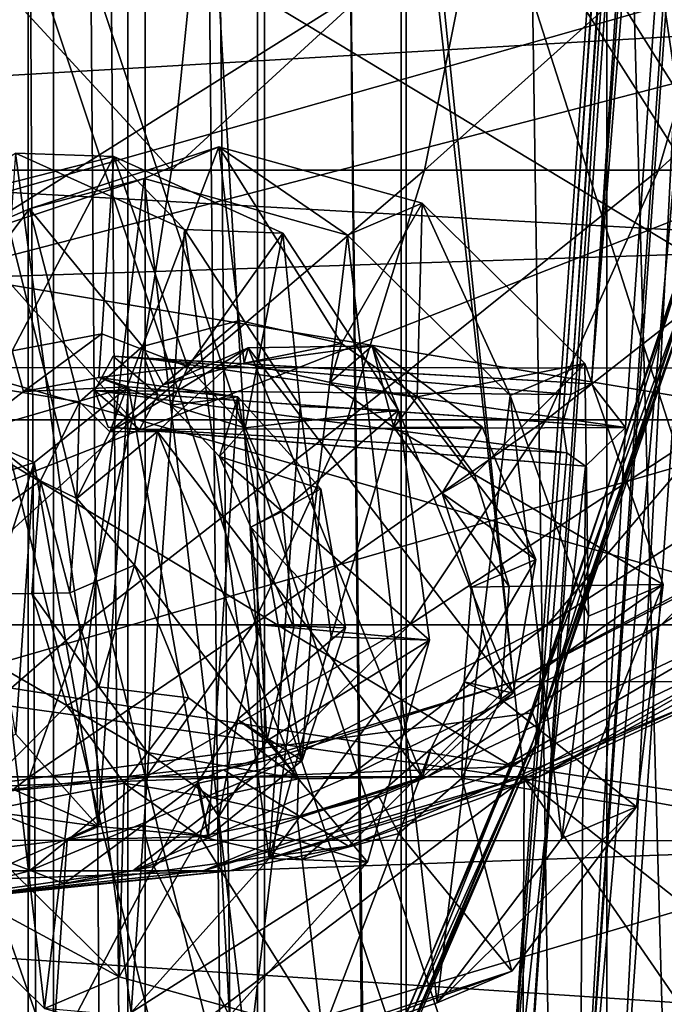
# Model space of a CAD drawing. Header units: metres. Extents: x 0 to 808, y -804 to 0.
# Tile 25 of 126: x 82 to 113, y -536 to -488. Entities that reach past the tile are written whole.
import ezdxf

# ---------------------------------------------------------------- set-up
doc = ezdxf.new("R2010")
doc.units = ezdxf.units.M

msp = doc.modelspace()

# ---------------------------------------------------------------- linework, layer by layer
at = {"layer": 'top'}
for points in [[(125.88398, -447.147491, 1606.41626), (23.859945, -484.101227, 1606.41626), (24.710676, -516.364319, 1606.41626)], [(25.788092, -532.475098, 1606.41626), (125.88398, -447.147491, 1606.41626), (24.710676, -516.364319, 1606.41626)], [(121.485809, -472.458832, 1606.41626), (125.88398, -447.147491, 1606.41626), (25.788092, -532.475098, 1606.41626)], [(121.757156, -448.084473, 1991.592041), (125.237808, -488.306213, 1988.701416), (29.019278, -474.920624, 1935.213867)], [(100.007813, -465.213501, 2030.410889), (125.237808, -488.306213, 1988.701416), (121.757156, -448.084473, 1991.592041)], [(28.320469, -454.400513, 664.009521), (230.309708, -504.927917, 664.00946), (238.26918, -484.502106, 664.00946)], [(28.320469, -454.400513, 664.009521), (40.952229, -494.25354, 664.009521), (230.309708, -504.927917, 664.00946)], [(51.507, -517.232178, 2035.084595), (100.007813, -465.213501, 2030.410889), (51.506996, -467.455811, 2038.852661)], [(106.628807, -524.997498, 2024.548584), (100.007813, -465.213501, 2030.410889), (51.507, -517.232178, 2035.084595)], [(125.237808, -488.306213, 1988.701416), (100.007813, -465.213501, 2030.410889), (117.596344, -520.12854, 2004.704224)], [(100.007813, -465.213501, 2030.410889), (106.628807, -524.997498, 2024.548584), (117.596344, -520.12854, 2004.704224)], [(115.185783, -497.387787, 1606.41626), (121.485809, -472.458832, 1606.41626), (25.788092, -532.475098, 1606.41626)], [(121.190132, -473.833679, 1555.190308), (114.545036, -499.548279, 1550.5177), (74.008835, -475.121338, 1515.62146)], [(29.019278, -474.920624, 1935.213867), (125.237808, -488.306213, 1988.701416), (29.808437, -493.900757, 1932.609497)], [(74.008835, -475.121338, 1515.62146), (114.545036, -499.548279, 1550.5177), (67.339645, -501.07962, 1510.937256)], [(51.507881, -505.03302, 203.288223), (51.506245, -481.37674, 196.842163), (134.650742, -481.402985, 196.719543)], [(130.58429, -505.081177, 203.133392), (51.507881, -505.03302, 203.288223), (134.650742, -481.402985, 196.719543)], [(125.237808, -488.306213, 1988.701416), (30.924217, -512.762451, 1929.348755), (29.808437, -493.900757, 1932.609497)], [(125.237808, -488.306213, 1988.701416), (130.205963, -528.108521, 1983.314331), (30.924217, -512.762451, 1929.348755)], [(40.952229, -494.25354, 664.009521), (220.700058, -524.220154, 664.00946), (230.309708, -504.927917, 664.00946)], [(220.700058, -524.220154, 664.00946), (40.952229, -494.25354, 664.009521), (209.64859, -542.2052, 664.00946)], [(40.952229, -494.25354, 664.009521), (58.506992, -532.191223, 664.009521), (209.64859, -542.2052, 664.00946)], [(25.788092, -532.475098, 1606.41626), (107.028595, -521.79895, 1606.41626), (115.185783, -497.387787, 1606.41626)], [(115.185783, -497.387787, 1606.41626), (107.028595, -521.79895, 1606.41626), (107.30275, -522.600098, 1590.908569)], [(115.185783, -497.387787, 1606.41626), (107.30275, -522.600098, 1590.908569), (115.669579, -498.055237, 1592.43811)], [(115.71904, -498.655914, 1578.446533), (115.669579, -498.055237, 1592.43811), (107.223068, -523.317383, 1575.383789)], [(115.669579, -498.055237, 1592.43811), (107.30275, -522.600098, 1590.908569), (107.223068, -523.317383, 1575.383789)], [(115.344009, -499.153656, 1564.46521), (115.71904, -498.655914, 1578.446533), (106.799553, -523.922363, 1559.861206)], [(115.71904, -498.655914, 1578.446533), (107.223068, -523.317383, 1575.383789), (106.799553, -523.922363, 1559.861206)], [(114.545036, -499.548279, 1550.5177), (115.344009, -499.153656, 1564.46521), (106.032616, -524.414734, 1544.360474)], [(115.344009, -499.153656, 1564.46521), (106.799553, -523.922363, 1559.861206), (106.032616, -524.414734, 1544.360474)], [(114.545036, -499.548279, 1550.5177), (106.032616, -524.414734, 1544.360474), (67.339645, -501.07962, 1510.937256)], [(67.339645, -501.07962, 1510.937256), (106.032616, -524.414734, 1544.360474), (58.799458, -526.221802, 1504.768188)], [(51.50909, -527.974548, 211.370941), (51.507881, -505.03302, 203.288223), (130.58429, -505.081177, 203.133392)], [(125.51133, -528.016968, 211.255615), (51.50909, -527.974548, 211.370941), (130.58429, -505.081177, 203.133392)], [(130.205963, -528.108521, 1983.314331), (32.39455, -531.625122, 1926.204834), (30.924217, -512.762451, 1929.348755)], [(51.507008, -566.755676, 2028.815063), (106.628807, -524.997498, 2024.548584), (51.507, -517.232178, 2035.084595)], [(117.596344, -520.12854, 2004.704224), (106.628807, -524.997498, 2024.548584), (118.034859, -527.079529, 2003.659912)], [(97.065186, -545.570068, 1606.41626), (107.028595, -521.79895, 1606.41626), (25.788092, -532.475098, 1606.41626)], [(107.028595, -521.79895, 1606.41626), (97.065186, -545.570068, 1606.41626), (97.148331, -546.416077, 1589.045166)], [(107.028595, -521.79895, 1606.41626), (97.148331, -546.416077, 1589.045166), (107.30275, -522.600098, 1590.908569)], [(107.223068, -523.317383, 1575.383789), (107.30275, -522.600098, 1590.908569), (96.959404, -547.161072, 1571.652954)], [(107.30275, -522.600098, 1590.908569), (97.148331, -546.416077, 1589.045166), (96.959404, -547.161072, 1571.652954)], [(106.799553, -523.922363, 1559.861206), (107.223068, -523.317383, 1575.383789), (96.507423, -547.784363, 1554.254761)], [(107.223068, -523.317383, 1575.383789), (96.959404, -547.161072, 1571.652954), (96.507423, -547.784363, 1554.254761)], [(106.032616, -524.414734, 1544.360474), (106.799553, -523.922363, 1559.861206), (95.792686, -548.285522, 1536.865723)], [(106.799553, -523.922363, 1559.861206), (96.507423, -547.784363, 1554.254761), (95.792686, -548.285522, 1536.865723)], [(106.032616, -524.414734, 1544.360474), (95.792686, -548.285522, 1536.865723), (58.799458, -526.221802, 1504.768188)], [(106.558395, -538.35675, 2023.012207), (106.628807, -524.997498, 2024.548584), (51.507008, -566.755676, 2028.815063)], [(106.628807, -524.997498, 2024.548584), (106.558395, -538.35675, 2023.012207), (117.621933, -540.967651, 2001.468018)], [(106.628807, -524.997498, 2024.548584), (118.07061, -534.033203, 2002.574707), (118.034859, -527.079529, 2003.659912)], [(118.07061, -534.033203, 2002.574707), (106.628807, -524.997498, 2024.548584), (117.621933, -540.967651, 2001.468018)], [(58.799458, -526.221802, 1504.768188), (95.792686, -548.285522, 1536.865723), (48.539452, -550.418701, 1497.272705)], [(130.205963, -528.108521, 1983.314331), (128.95787, -547.993347, 1979.662231), (32.39455, -531.625122, 1926.204834)], [(51.508621, -550.051208, 221.058624), (51.50909, -527.974548, 211.370941), (125.51133, -528.016968, 211.255615)], [(119.536438, -550.069946, 221.008286), (51.508621, -550.051208, 221.058624), (125.51133, -528.016968, 211.255615)], [(128.95787, -547.993347, 1979.662231), (34.282154, -550.63385, 1924.738159), (32.39455, -531.625122, 1926.204834)], [(53.75539, -565.483337, 664.009766), (184.131973, -573.784424, 664.00946), (58.506992, -532.191223, 664.009521)], [(209.64859, -542.2052, 664.00946), (58.506992, -532.191223, 664.009521), (197.381439, -558.754456, 664.00946)], [(58.506992, -532.191223, 664.009521), (184.131973, -573.784424, 664.00946), (197.381439, -558.754456, 664.00946)], [(27.300501, -548.56134, 1606.41626), (97.065186, -545.570068, 1606.41626), (25.788092, -532.475098, 1606.41626)]]:
    msp.add_3dface(points, dxfattribs=at)
at = {"layer": 'top0123417'}
for points in [[(93.987076, -242.870728, 2174.326904), (130.435181, -504.045715, 2174.326904), (77.383141, -241.011185, 2174.326904)], [(130.435181, -504.045715, 2174.326904), (117.380745, -514.464783, 2174.326904), (77.383141, -241.011185, 2174.326904)], [(77.383141, -241.011185, 2174.326904), (117.380745, -514.464783, 2174.326904), (106.097122, -520.302002, 2174.326904)], [(106.097122, -520.302002, 2174.326904), (93.989159, -524.151428, 2174.326904), (77.383141, -241.011185, 2174.326904)], [(93.989159, -524.151428, 2174.326904), (77.385254, -526.011169, 2174.326904), (77.383141, -241.011185, 2174.326904)], [(152.412125, -451.01062, 2174.326904), (130.435181, -504.045715, 2174.326904), (93.987076, -242.870728, 2174.326904)], [(90.910645, -481.625763, 2246.864014), (76.730278, -481.625854, 2248.237061), (89.492371, -495.456726, 2239.608643)], [(76.730278, -481.625854, 2248.237061), (76.730377, -495.456818, 2240.844482), (89.492371, -495.456726, 2239.608643)], [(101.781921, -495.456635, 2235.946777), (104.566063, -481.625671, 2242.795166), (89.492371, -495.456726, 2239.608643)], [(104.566063, -481.625671, 2242.795166), (90.910645, -481.625763, 2246.864014), (89.492371, -495.456726, 2239.608643)], [(113.140419, -495.456543, 2229.994629), (117.186943, -481.62558, 2236.181396), (101.781921, -495.456635, 2235.946777)], [(117.186943, -481.62558, 2236.181396), (104.566063, -481.625671, 2242.795166), (101.781921, -495.456635, 2235.946777)], [(123.145706, -495.456451, 2221.973389), (128.304214, -481.625488, 2227.269043), (113.140419, -495.456543, 2229.994629)], [(128.304214, -481.625488, 2227.269043), (117.186943, -481.62558, 2236.181396), (113.140419, -495.456543, 2229.994629)], [(89.492371, -495.456726, 2239.608643), (76.730377, -495.456818, 2240.844482), (87.583649, -507.579651, 2229.844482)], [(76.730377, -495.456818, 2240.844482), (76.730469, -507.579742, 2230.895264), (87.583649, -507.579651, 2229.844482)], [(98.035057, -507.57959, 2226.730225), (101.781921, -495.456635, 2235.946777), (87.583649, -507.579651, 2229.844482)], [(101.781921, -495.456635, 2235.946777), (89.492371, -495.456726, 2239.608643), (87.583649, -507.579651, 2229.844482)], [(107.694664, -507.579498, 2221.668213), (113.140419, -495.456543, 2229.994629), (98.035057, -507.57959, 2226.730225)], [(113.140419, -495.456543, 2229.994629), (101.781921, -495.456635, 2235.946777), (98.035057, -507.57959, 2226.730225)], [(116.203461, -507.579437, 2214.846924), (123.145706, -495.456451, 2221.973389), (107.694664, -507.579498, 2221.668213)], [(123.145706, -495.456451, 2221.973389), (113.140419, -495.456543, 2229.994629), (107.694664, -507.579498, 2221.668213)], [(87.583649, -507.579651, 2229.844482), (76.730469, -507.579742, 2230.895264), (76.730545, -517.528748, 2218.772461)], [(87.583649, -507.579651, 2229.844482), (76.730545, -517.528748, 2218.772461), (85.257835, -517.528687, 2217.946777)], [(87.583649, -507.579651, 2229.844482), (85.257835, -517.528687, 2217.946777), (98.035057, -507.57959, 2226.730225)], [(85.257835, -517.528687, 2217.946777), (93.469452, -517.528625, 2215.499756), (98.035057, -507.57959, 2226.730225)], [(107.694664, -507.579498, 2221.668213), (93.469452, -517.528625, 2215.499756), (101.058952, -517.528564, 2211.522705)], [(98.035057, -507.57959, 2226.730225), (93.469452, -517.528625, 2215.499756), (107.694664, -507.579498, 2221.668213)], [(116.203461, -507.579437, 2214.846924), (107.694664, -507.579498, 2221.668213), (101.058952, -517.528564, 2211.522705)], [(107.74427, -517.528503, 2206.16333), (116.203461, -507.579437, 2214.846924), (101.058952, -517.528564, 2211.522705)], [(116.203461, -507.579437, 2214.846924), (107.74427, -517.528503, 2206.16333), (123.245209, -507.579376, 2206.519531)], [(107.74427, -517.528503, 2206.16333), (113.276939, -517.528503, 2199.620605), (123.245209, -507.579376, 2206.519531)], [(123.245209, -507.579376, 2206.519531), (113.276939, -517.528503, 2199.620605), (128.558197, -507.579346, 2196.99585)], [(113.276939, -517.528503, 2199.620605), (117.451332, -517.528442, 2192.137695), (128.558197, -507.579346, 2196.99585)], [(117.398926, -520.292908, 2149.326904), (106.093773, -520.303406, 2149.326904), (119.062073, -513.374268, 2149.326904)], [(117.380745, -514.464783, 2174.326904), (119.062073, -513.374268, 2149.326904), (106.093773, -520.303406, 2149.326904)], [(106.097122, -520.302002, 2174.326904), (117.380745, -514.464783, 2174.326904), (106.093773, -520.303406, 2149.326904)], [(76.730545, -517.528748, 2218.772461), (76.730598, -524.92157, 2204.941406), (85.257835, -517.528687, 2217.946777)], [(85.257835, -517.528687, 2217.946777), (76.730598, -524.92157, 2204.941406), (82.604294, -524.921509, 2204.372803)], [(93.469452, -517.528625, 2215.499756), (82.604294, -524.921509, 2204.372803), (88.260559, -524.921448, 2202.687256)], [(93.469452, -517.528625, 2215.499756), (85.257835, -517.528687, 2217.946777), (82.604294, -524.921509, 2204.372803)], [(101.058952, -517.528564, 2211.522705), (93.469452, -517.528625, 2215.499756), (88.260559, -524.921448, 2202.687256)], [(93.488297, -524.921448, 2199.947754), (101.058952, -517.528564, 2211.522705), (88.260559, -524.921448, 2202.687256)], [(98.093224, -524.921387, 2196.256104), (107.74427, -517.528503, 2206.16333), (93.488297, -524.921448, 2199.947754)], [(107.74427, -517.528503, 2206.16333), (101.058952, -517.528564, 2211.522705), (93.488297, -524.921448, 2199.947754)], [(101.90419, -524.921387, 2191.749512), (113.276939, -517.528503, 2199.620605), (98.093224, -524.921387, 2196.256104)], [(113.276939, -517.528503, 2199.620605), (107.74427, -517.528503, 2206.16333), (98.093224, -524.921387, 2196.256104)], [(104.779564, -524.921326, 2186.595215), (117.451332, -517.528442, 2192.137695), (101.90419, -524.921387, 2191.749512)], [(117.451332, -517.528442, 2192.137695), (113.276939, -517.528503, 2199.620605), (101.90419, -524.921387, 2191.749512)], [(106.612473, -524.921326, 2180.985107), (120.112305, -517.528442, 2183.99292), (104.779564, -524.921326, 2186.595215)], [(120.112305, -517.528442, 2183.99292), (117.451332, -517.528442, 2192.137695), (104.779564, -524.921326, 2186.595215)], [(120.112305, -517.528442, 2183.99292), (106.612473, -524.921326, 2180.985107), (107.334778, -524.921326, 2175.128174)], [(121.160927, -517.528442, 2175.490234), (120.112305, -517.528442, 2183.99292), (107.334778, -524.921326, 2175.128174)], [(121.160927, -517.528442, 2175.490234), (107.334778, -524.921326, 2175.128174), (117.398926, -520.292908, 2149.326904)], [(93.989159, -524.151428, 2174.326904), (106.097122, -520.302002, 2174.326904), (92.017357, -524.570679, 2149.326904)], [(106.097122, -520.302002, 2174.326904), (106.093773, -520.303406, 2149.326904), (92.017357, -524.570679, 2149.326904)], [(98.097893, -528.285095, 2149.326904), (92.017357, -524.570679, 2149.326904), (106.093773, -520.303406, 2149.326904)], [(117.398926, -520.292908, 2149.326904), (107.334778, -524.921326, 2175.128174), (98.097893, -528.285095, 2149.326904)], [(117.398926, -520.292908, 2149.326904), (98.097893, -528.285095, 2149.326904), (106.093773, -520.303406, 2149.326904)], [(77.385254, -526.011169, 2174.326904), (93.989159, -524.151428, 2174.326904), (77.385254, -526.011169, 2149.326904)], [(93.989159, -524.151428, 2174.326904), (92.017357, -524.570679, 2149.326904), (77.385254, -526.011169, 2149.326904)], [(77.385292, -531.011169, 2149.326904), (77.385254, -526.011169, 2149.326904), (92.017357, -524.570679, 2149.326904)], [(98.097893, -528.285095, 2149.326904), (77.385292, -531.011169, 2149.326904), (92.017357, -524.570679, 2149.326904)], [(76.730598, -524.92157, 2204.941406), (76.730629, -529.473999, 2189.934082), (82.604294, -524.921509, 2204.372803)], [(82.604294, -524.921509, 2204.372803), (76.730629, -529.473999, 2189.934082), (82.608551, -529.473999, 2188.784912)], [(88.260559, -524.921448, 2202.687256), (82.604294, -524.921509, 2204.372803), (82.608551, -529.473999, 2188.784912)], [(82.608551, -529.473999, 2188.784912), (87.621201, -529.473938, 2185.506348), (93.488297, -524.921448, 2199.947754)], [(88.260559, -524.921448, 2202.687256), (82.608551, -529.473999, 2188.784912), (93.488297, -524.921448, 2199.947754)], [(98.093224, -524.921387, 2196.256104), (87.621201, -529.473938, 2185.506348), (101.90419, -524.921387, 2191.749512)], [(87.621201, -529.473938, 2185.506348), (91.029869, -529.473877, 2180.581055), (101.90419, -524.921387, 2191.749512)], [(87.621201, -529.473938, 2185.506348), (98.093224, -524.921387, 2196.256104), (93.488297, -524.921448, 2199.947754)], [(106.612473, -524.921326, 2180.985107), (91.029869, -529.473877, 2180.581055), (92.332504, -529.473877, 2174.735352)], [(101.90419, -524.921387, 2191.749512), (91.029869, -529.473877, 2180.581055), (104.779564, -524.921326, 2186.595215)], [(91.029869, -529.473877, 2180.581055), (106.612473, -524.921326, 2180.985107), (104.779564, -524.921326, 2186.595215)], [(107.334778, -524.921326, 2175.128174), (106.612473, -524.921326, 2180.985107), (92.332504, -529.473877, 2174.735352)], [(107.334778, -524.921326, 2175.128174), (92.332504, -529.473877, 2174.735352), (98.097893, -528.285095, 2149.326904)], [(98.097893, -528.285095, 2149.326904), (92.332504, -529.473877, 2174.735352), (77.385292, -531.011169, 2149.326904)], [(76.730629, -529.473999, 2189.934082), (76.730644, -531.011169, 2174.326904), (82.608551, -529.473999, 2188.784912)], [(92.332504, -529.473877, 2174.735352), (91.029869, -529.473877, 2180.581055), (76.730644, -531.011169, 2174.326904)], [(87.621201, -529.473938, 2185.506348), (76.730644, -531.011169, 2174.326904), (91.029869, -529.473877, 2180.581055)], [(92.332504, -529.473877, 2174.735352), (76.730644, -531.011169, 2174.326904), (77.385292, -531.011169, 2149.326904)], [(82.608551, -529.473999, 2188.784912), (76.730644, -531.011169, 2174.326904), (87.621201, -529.473938, 2185.506348)]]:
    msp.add_3dface(points, dxfattribs=at)
at = {"layer": 'top0123419'}
for points in [[(105.473305, -547.635315, 1630.29541), (123.398819, -291.2612, 1630.29541), (108.483475, -507.748108, 1629.78064)], [(123.398819, -291.2612, 1630.29541), (105.473305, -547.635315, 1630.29541), (106.339432, -547.695862, 1635.219482)], [(124.264938, -291.321747, 1635.219482), (123.398819, -291.2612, 1630.29541), (106.339432, -547.695862, 1635.219482)], [(124.264938, -291.321747, 1635.219482), (106.339432, -547.695862, 1635.219482), (111.026451, -548.02356, 1636.929565)], [(123.398819, -291.2612, 1630.29541), (120.829063, -331.179169, 1629.78064), (108.483475, -507.748108, 1629.78064)], [(109.294197, -547.902466, 1627.081421), (127.219711, -291.528351, 1627.081421), (131.906723, -291.856049, 1628.791626)], [(109.294197, -547.902466, 1627.081421), (123.88578, -331.392883, 1627.209473), (127.219711, -291.528351, 1627.081421)], [(128.951965, -291.649475, 1636.929565), (124.264938, -291.321747, 1635.219482), (111.026451, -548.02356, 1636.929565)], [(113.981216, -548.230164, 1628.791626), (109.294197, -547.902466, 1627.081421), (131.906723, -291.856049, 1628.791626)], [(128.951965, -291.649475, 1636.929565), (111.026451, -548.02356, 1636.929565), (114.847343, -548.29071, 1633.715576)], [(108.483475, -507.748108, 1629.78064), (120.829063, -331.179169, 1629.78064), (108.892868, -506.359558, 1629.241089)], [(120.829063, -331.179169, 1629.78064), (121.041245, -332.611176, 1629.241089), (108.892868, -506.359558, 1629.241089)], [(109.294197, -547.902466, 1627.081421), (111.540192, -507.961823, 1627.209473), (123.88578, -331.392883, 1627.209473)], [(111.540192, -507.961823, 1627.209473), (109.883698, -505.841156, 1628.175293), (123.88578, -331.392883, 1627.209473)], [(123.88578, -331.392883, 1627.209473), (109.883698, -505.841156, 1628.175293), (121.950294, -333.262421, 1628.175293)], [(108.892868, -506.359558, 1629.241089), (121.041245, -332.611176, 1629.241089), (109.883698, -505.841156, 1628.175293)], [(109.883698, -505.841156, 1628.175293), (121.041245, -332.611176, 1629.241089), (121.950294, -333.262421, 1628.175293)], [(86.658028, -504.485809, 1602.00647), (85.773041, -506.160217, 1602.649292), (108.892868, -506.359558, 1629.241089)], [(85.773041, -506.160217, 1602.649292), (86.658028, -504.485809, 1602.00647), (88.829758, -506.373932, 1600.078125)], [(88.186386, -504.592651, 1600.720947), (86.658028, -504.485809, 1602.00647), (109.883698, -505.841156, 1628.175293)], [(86.658028, -504.485809, 1602.00647), (108.892868, -506.359558, 1629.241089), (109.883698, -505.841156, 1628.175293)], [(88.829758, -506.373932, 1600.078125), (86.658028, -504.485809, 1602.00647), (88.186386, -504.592651, 1600.720947)], [(88.829758, -506.373932, 1600.078125), (88.186386, -504.592651, 1600.720947), (111.540192, -507.961823, 1627.209473)], [(88.186386, -504.592651, 1600.720947), (109.883698, -505.841156, 1628.175293), (111.540192, -507.961823, 1627.209473)], [(85.773041, -506.160217, 1602.649292), (108.483475, -507.748108, 1629.78064), (108.892868, -506.359558, 1629.241089)], [(86.416412, -507.941467, 1602.00647), (108.695541, -509.180176, 1629.241089), (85.773041, -506.160217, 1602.649292)], [(108.695541, -509.180176, 1629.241089), (108.483475, -507.748108, 1629.78064), (85.773041, -506.160217, 1602.649292)], [(87.944771, -508.04834, 1600.720947), (85.773041, -506.160217, 1602.649292), (88.829758, -506.373932, 1600.078125)], [(87.944771, -508.04834, 1600.720947), (86.416412, -507.941467, 1602.00647), (85.773041, -506.160217, 1602.649292)], [(88.829758, -506.373932, 1600.078125), (111.540192, -507.961823, 1627.209473), (87.944771, -508.04834, 1600.720947)], [(87.944771, -508.04834, 1600.720947), (109.604691, -509.83136, 1628.175293), (86.416412, -507.941467, 1602.00647)], [(109.604691, -509.83136, 1628.175293), (108.695541, -509.180176, 1629.241089), (86.416412, -507.941467, 1602.00647)], [(111.540192, -507.961823, 1627.209473), (109.604691, -509.83136, 1628.175293), (87.944771, -508.04834, 1600.720947)], [(108.483475, -507.748108, 1629.78064), (108.695541, -509.180176, 1629.241089), (105.473305, -547.635315, 1630.29541)], [(109.604691, -509.83136, 1628.175293), (111.540192, -507.961823, 1627.209473), (109.294197, -547.902466, 1627.081421)], [(108.695541, -509.180176, 1629.241089), (109.604691, -509.83136, 1628.175293), (105.473305, -547.635315, 1630.29541)], [(105.473305, -547.635315, 1630.29541), (109.604691, -509.83136, 1628.175293), (109.294197, -547.902466, 1627.081421)]]:
    msp.add_3dface(points, dxfattribs=at)
at = {"layer": 'top0123435'}
for points in [[(82.604889, -497.346649, 1955.266357), (91.797684, -494.326843, 1961.271484), (88.089294, -504.019684, 1956.776367)], [(91.797684, -494.326843, 1961.271484), (82.604889, -497.346649, 1955.266357), (88.177353, -495.872314, 1967.59082)], [(88.089294, -504.019684, 1956.776367), (91.797684, -494.326843, 1961.271484), (92.782242, -502.758881, 1959.773315)], [(91.797684, -494.326843, 1961.271484), (88.177353, -495.872314, 1967.59082), (98.043411, -498.61853, 1972.571411)], [(91.797684, -494.326843, 1961.271484), (97.753433, -503.880981, 1962.346924), (92.782242, -502.758881, 1959.773315)], [(91.797684, -494.326843, 1961.271484), (101.663742, -497.073059, 1966.252075), (97.753433, -503.880981, 1962.346924)], [(101.663742, -497.073059, 1966.252075), (91.797684, -494.326843, 1961.271484), (98.043411, -498.61853, 1972.571411)], [(82.604889, -497.346649, 1955.266357), (78.984558, -498.89212, 1961.585693), (88.177353, -495.872314, 1967.59082)], [(88.177353, -495.872314, 1967.59082), (78.984558, -498.89212, 1961.585693), (83.336601, -536.164185, 1954.963623)], [(88.177353, -495.872314, 1967.59082), (83.336601, -536.164185, 1954.963623), (93.20266, -538.9104, 1959.944214)], [(98.043411, -498.61853, 1972.571411), (88.177353, -495.872314, 1967.59082), (93.20266, -538.9104, 1959.944214)], [(101.663742, -497.073059, 1966.252075), (101.425774, -506.474335, 1963.816528), (97.753433, -503.880981, 1962.346924)], [(101.663742, -497.073059, 1966.252075), (98.043411, -498.61853, 1972.571411), (105.939133, -506.394928, 1975.192993)], [(101.663742, -497.073059, 1966.252075), (109.559464, -504.849457, 1968.873657), (101.425774, -506.474335, 1963.816528)], [(109.559464, -504.849457, 1968.873657), (101.663742, -497.073059, 1966.252075), (105.939133, -506.394928, 1975.192993)], [(76.548561, -505.323303, 1949.845947), (82.604889, -497.346649, 1955.266357), (85.033852, -506.709625, 1954.368042)], [(82.604889, -497.346649, 1955.266357), (76.548561, -505.323303, 1949.845947), (78.984558, -498.89212, 1961.585693)], [(85.033852, -506.709625, 1954.368042), (82.604889, -497.346649, 1955.266357), (88.089294, -504.019684, 1956.776367)], [(78.984558, -498.89212, 1961.585693), (75.44088, -528.387817, 1952.342041), (83.336601, -536.164185, 1954.963623)], [(98.043411, -498.61853, 1972.571411), (93.20266, -538.9104, 1959.944214), (102.395454, -535.890625, 1965.949341)], [(105.939133, -506.394928, 1975.192993), (98.043411, -498.61853, 1972.571411), (102.395454, -535.890625, 1965.949341)], [(89.087616, -505.892273, 1956.890381), (88.089294, -504.019684, 1956.776367), (92.782242, -502.758881, 1959.773315)], [(93.02494, -504.837494, 1959.404053), (89.087616, -505.892273, 1956.890381), (92.782242, -502.758881, 1959.773315)], [(93.02494, -504.837494, 1959.404053), (92.782242, -502.758881, 1959.773315), (97.753433, -503.880981, 1962.346924)], [(86.507233, -508.160767, 1954.8573), (85.033852, -506.709625, 1954.368042), (88.089294, -504.019684, 1956.776367)], [(89.087616, -505.892273, 1956.890381), (86.507233, -508.160767, 1954.8573), (88.089294, -504.019684, 1956.776367)], [(89.087616, -505.892273, 1956.890381), (93.21656, -504.084167, 1952.091431), (86.507233, -508.160767, 1954.8573)], [(93.21656, -504.084167, 1952.091431), (88.810638, -508.151276, 1948.572632), (86.507233, -508.160767, 1954.8573)], [(93.21656, -504.084167, 1952.091431), (101.683296, -524.927124, 1951.844604), (88.810638, -508.151276, 1948.572632)], [(93.21656, -504.084167, 1952.091431), (89.087616, -505.892273, 1956.890381), (93.02494, -504.837494, 1959.404053)], [(97.194984, -505.775909, 1961.563599), (93.02494, -504.837494, 1959.404053), (97.753433, -503.880981, 1962.346924)], [(99.239487, -503.997711, 1955.56311), (93.02494, -504.837494, 1959.404053), (97.194984, -505.775909, 1961.563599)], [(99.239487, -503.997711, 1955.56311), (93.21656, -504.084167, 1952.091431), (93.02494, -504.837494, 1959.404053)], [(99.239487, -503.997711, 1955.56311), (106.089218, -520.860046, 1955.363403), (93.21656, -504.084167, 1952.091431)], [(106.089218, -520.860046, 1955.363403), (101.683296, -524.927124, 1951.844604), (93.21656, -504.084167, 1952.091431)], [(97.194984, -505.775909, 1961.563599), (97.753433, -503.880981, 1962.346924), (101.425774, -506.474335, 1963.816528)], [(100.295609, -507.96283, 1962.805054), (99.239487, -503.997711, 1955.56311), (97.194984, -505.775909, 1961.563599)], [(104.578865, -507.924927, 1957.661499), (99.239487, -503.997711, 1955.56311), (100.295609, -507.96283, 1962.805054)], [(104.578865, -507.924927, 1957.661499), (107.195229, -514.365784, 1957.585327), (99.239487, -503.997711, 1955.56311)], [(107.195229, -514.365784, 1957.585327), (106.089218, -520.860046, 1955.363403), (99.239487, -503.997711, 1955.56311)], [(109.559464, -504.849457, 1968.873657), (104.208885, -510.238861, 1964.490356), (101.425774, -506.474335, 1963.816528)], [(109.559464, -504.849457, 1968.873657), (113.369186, -515.572327, 1968.433838), (104.208885, -510.238861, 1964.490356)], [(109.559464, -504.849457, 1968.873657), (105.939133, -506.394928, 1975.192993), (109.748856, -517.117798, 1974.753174)], [(113.369186, -515.572327, 1968.433838), (109.559464, -504.849457, 1968.873657), (109.748856, -517.117798, 1974.753174)], [(75.25148, -516.119507, 1946.462524), (76.548561, -505.323303, 1949.845947), (83.137703, -510.541321, 1952.344727)], [(83.137703, -510.541321, 1952.344727), (76.548561, -505.323303, 1949.845947), (85.033852, -506.709625, 1954.368042)], [(100.295609, -507.96283, 1962.805054), (97.194984, -505.775909, 1961.563599), (101.425774, -506.474335, 1963.816528)], [(100.295609, -507.96283, 1962.805054), (101.425774, -506.474335, 1963.816528), (104.208885, -510.238861, 1964.490356)], [(105.939133, -506.394928, 1975.192993), (102.395454, -535.890625, 1965.949341), (108.451782, -527.91394, 1971.369751)], [(109.748856, -517.117798, 1974.753174), (105.939133, -506.394928, 1975.192993), (108.451782, -527.91394, 1971.369751)], [(84.908699, -511.39624, 1953.150269), (83.137703, -510.541321, 1952.344727), (85.033852, -506.709625, 1954.368042)], [(86.507233, -508.160767, 1954.8573), (84.908699, -511.39624, 1953.150269), (85.033852, -506.709625, 1954.368042)], [(102.643105, -511.141663, 1963.372559), (104.578865, -507.924927, 1957.661499), (100.295609, -507.96283, 1962.805054)], [(102.643105, -511.141663, 1963.372559), (100.295609, -507.96283, 1962.805054), (104.208885, -510.238861, 1964.490356)], [(107.195229, -514.365784, 1957.585327), (104.578865, -507.924927, 1957.661499), (102.643105, -511.141663, 1963.372559)], [(86.507233, -508.160767, 1954.8573), (88.810638, -508.151276, 1948.572632), (84.908699, -511.39624, 1953.150269)], [(88.810638, -508.151276, 1948.572632), (87.700073, -514.64563, 1946.348145), (84.908699, -511.39624, 1953.150269)], [(88.810638, -508.151276, 1948.572632), (95.66037, -525.013611, 1948.372925), (87.700073, -514.64563, 1946.348145)], [(101.683296, -524.927124, 1951.844604), (95.66037, -525.013611, 1948.372925), (88.810638, -508.151276, 1948.572632)], [(102.643105, -511.141663, 1963.372559), (104.208885, -510.238861, 1964.490356), (105.901176, -515.679504, 1964.129272)], [(113.369186, -515.572327, 1968.433838), (105.901176, -515.679504, 1964.129272), (104.208885, -510.238861, 1964.490356)], [(82.719498, -516.012268, 1950.76709), (75.25148, -516.119507, 1946.462524), (83.137703, -510.541321, 1952.344727)], [(84.560471, -515.98584, 1951.828369), (82.719498, -516.012268, 1950.76709), (83.137703, -510.541321, 1952.344727)], [(84.908699, -511.39624, 1953.150269), (84.560471, -515.98584, 1951.828369), (83.137703, -510.541321, 1952.344727)], [(84.908699, -511.39624, 1953.150269), (87.700073, -514.64563, 1946.348145), (84.560471, -515.98584, 1951.828369)], [(104.060181, -515.705933, 1963.068115), (102.643105, -511.141663, 1963.372559), (105.901176, -515.679504, 1964.129272)], [(104.060181, -515.705933, 1963.068115), (107.195229, -514.365784, 1957.585327), (102.643105, -511.141663, 1963.372559)], [(85.977547, -520.550171, 1951.523926), (84.560471, -515.98584, 1951.828369), (87.700073, -514.64563, 1946.348145)], [(90.320999, -521.086365, 1946.274414), (85.977547, -520.550171, 1951.523926), (87.700073, -514.64563, 1946.348145)], [(95.66037, -525.013611, 1948.372925), (90.320999, -521.086365, 1946.274414), (87.700073, -514.64563, 1946.348145)], [(104.060181, -515.705933, 1963.068115), (103.711952, -520.295593, 1961.746216), (107.195229, -514.365784, 1957.585327)], [(103.711952, -520.295593, 1961.746216), (106.089218, -520.860046, 1955.363403), (107.195229, -514.365784, 1957.585327)], [(105.482971, -521.150513, 1962.551636), (103.711952, -520.295593, 1961.746216), (104.060181, -515.705933, 1963.068115)], [(105.901176, -515.679504, 1964.129272), (105.482971, -521.150513, 1962.551636), (104.060181, -515.705933, 1963.068115)], [(112.072113, -526.36853, 1965.050415), (105.482971, -521.150513, 1962.551636), (113.369186, -515.572327, 1968.433838)], [(105.482971, -521.150513, 1962.551636), (105.901176, -515.679504, 1964.129272), (113.369186, -515.572327, 1968.433838)], [(109.748856, -517.117798, 1974.753174), (108.451782, -527.91394, 1971.369751), (113.369186, -515.572327, 1968.433838)], [(108.451782, -527.91394, 1971.369751), (112.072113, -526.36853, 1965.050415), (113.369186, -515.572327, 1968.433838)], [(75.25148, -516.119507, 1946.462524), (82.719498, -516.012268, 1950.76709), (84.411789, -521.452942, 1950.406006)], [(79.061211, -526.842346, 1946.022705), (75.25148, -516.119507, 1946.462524), (84.411789, -521.452942, 1950.406006)], [(82.719498, -516.012268, 1950.76709), (84.560471, -515.98584, 1951.828369), (85.977547, -520.550171, 1951.523926)], [(84.411789, -521.452942, 1950.406006), (82.719498, -516.012268, 1950.76709), (85.977547, -520.550171, 1951.523926)], [(103.586823, -524.982178, 1960.52832), (102.113419, -523.531067, 1960.039063), (103.711952, -520.295593, 1961.746216)], [(103.711952, -520.295593, 1961.746216), (102.113419, -523.531067, 1960.039063), (106.089218, -520.860046, 1955.363403)], [(105.482971, -521.150513, 1962.551636), (103.586823, -524.982178, 1960.52832), (103.711952, -520.295593, 1961.746216)], [(84.411789, -521.452942, 1950.406006), (85.977547, -520.550171, 1951.523926), (88.325043, -523.729004, 1952.091309)], [(88.325043, -523.729004, 1952.091309), (85.977547, -520.550171, 1951.523926), (90.320999, -521.086365, 1946.274414)], [(102.113419, -523.531067, 1960.039063), (101.683296, -524.927124, 1951.844604), (106.089218, -520.860046, 1955.363403)], [(79.061211, -526.842346, 1946.022705), (84.411789, -521.452942, 1950.406006), (87.194901, -525.217468, 1951.079834)], [(87.194901, -525.217468, 1951.079834), (84.411789, -521.452942, 1950.406006), (88.325043, -523.729004, 1952.091309)], [(95.66037, -525.013611, 1948.372925), (88.325043, -523.729004, 1952.091309), (90.320999, -521.086365, 1946.274414)], [(103.586823, -524.982178, 1960.52832), (105.482971, -521.150513, 1962.551636), (112.072113, -526.36853, 1965.050415)], [(87.194901, -525.217468, 1951.079834), (88.325043, -523.729004, 1952.091309), (91.425659, -525.915894, 1953.332886)], [(95.66037, -525.013611, 1948.372925), (91.425659, -525.915894, 1953.332886), (88.325043, -523.729004, 1952.091309)], [(100.53138, -527.672119, 1958.119995), (99.533028, -525.799561, 1958.005981), (102.113419, -523.531067, 1960.039063)], [(102.113419, -523.531067, 1960.039063), (99.533028, -525.799561, 1958.005981), (101.683296, -524.927124, 1951.844604)], [(103.586823, -524.982178, 1960.52832), (100.53138, -527.672119, 1958.119995), (102.113419, -523.531067, 1960.039063)], [(86.956932, -534.618713, 1948.644287), (79.061211, -526.842346, 1946.022705), (87.194901, -525.217468, 1951.079834)], [(86.956932, -534.618713, 1948.644287), (87.194901, -525.217468, 1951.079834), (90.867241, -527.810852, 1952.549438)], [(90.867241, -527.810852, 1952.549438), (87.194901, -525.217468, 1951.079834), (91.425659, -525.915894, 1953.332886)], [(95.595711, -526.854309, 1955.492432), (91.425659, -525.915894, 1953.332886), (95.66037, -525.013611, 1948.372925)], [(99.533028, -525.799561, 1958.005981), (95.595711, -526.854309, 1955.492432), (101.683296, -524.927124, 1951.844604)], [(101.683296, -524.927124, 1951.844604), (95.595711, -526.854309, 1955.492432), (95.66037, -525.013611, 1948.372925)], [(100.53138, -527.672119, 1958.119995), (103.586823, -524.982178, 1960.52832), (106.015785, -534.345154, 1959.630005)], [(106.015785, -534.345154, 1959.630005), (103.586823, -524.982178, 1960.52832), (112.072113, -526.36853, 1965.050415)], [(90.867241, -527.810852, 1952.549438), (91.425659, -525.915894, 1953.332886), (95.595711, -526.854309, 1955.492432)], [(95.838432, -528.932922, 1955.123047), (95.595711, -526.854309, 1955.492432), (99.533028, -525.799561, 1958.005981)], [(100.53138, -527.672119, 1958.119995), (95.838432, -528.932922, 1955.123047), (99.533028, -525.799561, 1958.005981)], [(108.451782, -527.91394, 1971.369751), (102.395454, -535.890625, 1965.949341), (112.072113, -526.36853, 1965.050415)], [(102.395454, -535.890625, 1965.949341), (106.015785, -534.345154, 1959.630005), (112.072113, -526.36853, 1965.050415)], [(75.44088, -528.387817, 1952.342041), (79.061211, -526.842346, 1946.022705), (86.956932, -534.618713, 1948.644287)], [(95.838432, -528.932922, 1955.123047), (90.867241, -527.810852, 1952.549438), (95.595711, -526.854309, 1955.492432)], [(95.838432, -528.932922, 1955.123047), (100.53138, -527.672119, 1958.119995), (96.82299, -537.364929, 1953.625)], [(96.82299, -537.364929, 1953.625), (100.53138, -527.672119, 1958.119995), (106.015785, -534.345154, 1959.630005)], [(96.82299, -537.364929, 1953.625), (86.956932, -534.618713, 1948.644287), (90.867241, -527.810852, 1952.549438)], [(90.867241, -527.810852, 1952.549438), (95.838432, -528.932922, 1955.123047), (96.82299, -537.364929, 1953.625)], [(83.336601, -536.164185, 1954.963623), (75.44088, -528.387817, 1952.342041), (86.956932, -534.618713, 1948.644287)], [(102.395454, -535.890625, 1965.949341), (93.20266, -538.9104, 1959.944214), (106.015785, -534.345154, 1959.630005)], [(93.20266, -538.9104, 1959.944214), (96.82299, -537.364929, 1953.625), (106.015785, -534.345154, 1959.630005)], [(83.336601, -536.164185, 1954.963623), (86.956932, -534.618713, 1948.644287), (96.82299, -537.364929, 1953.625)]]:
    msp.add_3dface(points, dxfattribs=at)
at = {"layer": 'top0123436'}
for points in [[(86.694466, -494.806549, 1520.43042), (78.085434, -496.977112, 1513.298706), (81.921478, -494.641235, 1526.141846)], [(87.544922, -536.352173, 1532.048462), (81.921478, -494.641235, 1526.141846), (78.93589, -538.522766, 1524.91687)], [(86.694466, -494.806549, 1520.43042), (81.921478, -494.641235, 1526.141846), (90.130516, -498.34967, 1533.109375)], [(90.130516, -498.34967, 1533.109375), (81.921478, -494.641235, 1526.141846), (87.544922, -536.352173, 1532.048462)], [(78.085434, -496.977112, 1513.298706), (86.694466, -494.806549, 1520.43042), (81.762924, -504.228729, 1516.581909)], [(81.762924, -504.228729, 1516.581909), (86.694466, -494.806549, 1520.43042), (86.109528, -503.403809, 1520.19043)], [(86.694466, -494.806549, 1520.43042), (90.290833, -505.008514, 1523.731079), (86.109528, -503.403809, 1520.19043)], [(86.694466, -494.806549, 1520.43042), (94.903503, -498.514984, 1527.397949), (90.290833, -505.008514, 1523.731079)], [(94.903503, -498.514984, 1527.397949), (86.694466, -494.806549, 1520.43042), (90.130516, -498.34967, 1533.109375)], [(94.247162, -528.884216, 1537.43335), (90.130516, -498.34967, 1533.109375), (87.544922, -536.352173, 1532.048462)], [(94.903503, -498.514984, 1527.397949), (90.130516, -498.34967, 1533.109375), (95.73996, -506.943451, 1538.045898)], [(95.73996, -506.943451, 1538.045898), (90.130516, -498.34967, 1533.109375), (94.247162, -528.884216, 1537.43335)], [(94.903503, -498.514984, 1527.397949), (93.075974, -507.973358, 1526.144409), (90.290833, -505.008514, 1523.731079)], [(94.903503, -498.514984, 1527.397949), (100.512947, -507.108734, 1532.334473), (93.075974, -507.973358, 1526.144409)], [(100.512947, -507.108734, 1532.334473), (94.903503, -498.514984, 1527.397949), (95.73996, -506.943451, 1538.045898)], [(82.319092, -506.212189, 1517.104126), (81.762924, -504.228729, 1516.581909), (86.109528, -503.403809, 1520.19043)], [(85.965317, -505.523163, 1520.131226), (82.319092, -506.212189, 1517.104126), (86.109528, -503.403809, 1520.19043)], [(85.965317, -505.523163, 1520.131226), (86.109528, -503.403809, 1520.19043), (90.290833, -505.008514, 1523.731079)], [(82.319092, -506.212189, 1517.104126), (79.65802, -508.254364, 1514.939331), (81.762924, -504.228729, 1516.581909)], [(89.473267, -506.866364, 1523.101685), (85.965317, -505.523163, 1520.131226), (90.290833, -505.008514, 1523.731079)], [(89.473267, -506.866364, 1523.101685), (90.290833, -505.008514, 1523.731079), (93.075974, -507.973358, 1526.144409)], [(87.409401, -505.977875, 1512.934937), (82.319092, -506.212189, 1517.104126), (85.965317, -505.523163, 1520.131226)], [(92.724205, -506.463837, 1517.390503), (85.965317, -505.523163, 1520.131226), (89.473267, -506.866364, 1523.101685)], [(92.724205, -506.463837, 1517.390503), (87.409401, -505.977875, 1512.934937), (85.965317, -505.523163, 1520.131226)], [(82.319092, -506.212189, 1517.104126), (87.409401, -505.977875, 1512.934937), (79.65802, -508.254364, 1514.939331)], [(87.409401, -505.977875, 1512.934937), (82.832352, -509.660187, 1509.216553), (79.65802, -508.254364, 1514.939331)], [(85.957512, -527.317444, 1512.339233), (82.832352, -509.660187, 1509.216553), (87.409401, -505.977875, 1512.934937)], [(91.272308, -527.803467, 1516.7948), (85.957512, -527.317444, 1512.339233), (87.409401, -505.977875, 1512.934937)], [(91.272308, -527.803467, 1516.7948), (87.409401, -505.977875, 1512.934937), (92.724205, -506.463837, 1517.390503)], [(91.825272, -509.366943, 1525.139648), (92.724205, -506.463837, 1517.390503), (89.473267, -506.866364, 1523.101685)], [(95.849365, -524.121094, 1520.513306), (91.272308, -527.803467, 1516.7948), (92.724205, -506.463837, 1517.390503)], [(96.746681, -510.932526, 1520.88147), (92.724205, -506.463837, 1517.390503), (91.825272, -509.366943, 1525.139648)], [(95.849365, -524.121094, 1520.513306), (92.724205, -506.463837, 1517.390503), (96.746681, -510.932526, 1520.88147)], [(91.825272, -509.366943, 1525.139648), (89.473267, -506.866364, 1523.101685), (93.075974, -507.973358, 1526.144409)], [(100.512947, -507.108734, 1532.334473), (94.877045, -512.034668, 1527.76709), (93.075974, -507.973358, 1526.144409)], [(97.246758, -518.119873, 1539.62854), (95.73996, -506.943451, 1538.045898), (94.247162, -528.884216, 1537.43335)], [(100.512947, -507.108734, 1532.334473), (102.019745, -518.285156, 1533.917114), (94.877045, -512.034668, 1527.76709)], [(100.512947, -507.108734, 1532.334473), (95.73996, -506.943451, 1538.045898), (97.246758, -518.119873, 1539.62854)], [(102.019745, -518.285156, 1533.917114), (100.512947, -507.108734, 1532.334473), (97.246758, -518.119873, 1539.62854)], [(91.825272, -509.366943, 1525.139648), (93.075974, -507.973358, 1526.144409), (94.877045, -512.034668, 1527.76709)], [(79.65802, -508.254364, 1514.939331), (82.832352, -509.660187, 1509.216553), (77.694489, -511.365173, 1513.38855)], [(93.343834, -512.796143, 1526.507935), (91.825272, -509.366943, 1525.139648), (94.877045, -512.034668, 1527.76709)], [(93.343834, -512.796143, 1526.507935), (96.746681, -510.932526, 1520.88147), (91.825272, -509.366943, 1525.139648)], [(82.832352, -509.660187, 1509.216553), (80.737312, -516.103943, 1507.652222), (77.694489, -511.365173, 1513.38855)], [(81.935036, -522.848755, 1508.848389), (80.737312, -516.103943, 1507.652222), (82.832352, -509.660187, 1509.216553)], [(85.957512, -527.317444, 1512.339233), (81.935036, -522.848755, 1508.848389), (82.832352, -509.660187, 1509.216553)], [(97.940384, -517.677002, 1522.074219), (96.746681, -510.932526, 1520.88147), (93.343834, -512.796143, 1526.507935)], [(97.940384, -517.677002, 1522.074219), (95.849365, -524.121094, 1520.513306), (96.746681, -510.932526, 1520.88147)], [(93.343834, -512.796143, 1526.507935), (94.877045, -512.034668, 1527.76709), (95.429756, -517.682556, 1528.392456)], [(102.019745, -518.285156, 1533.917114), (95.429756, -517.682556, 1528.392456), (94.877045, -512.034668, 1527.76709)], [(93.805199, -517.533997, 1527.03064), (93.343834, -512.796143, 1526.507935), (95.429756, -517.682556, 1528.392456)], [(93.805199, -517.533997, 1527.03064), (97.940384, -517.677002, 1522.074219), (93.343834, -512.796143, 1526.507935)], [(94.120102, -523.160156, 1527.456543), (92.708817, -522.129456, 1526.247314), (93.805199, -517.533997, 1527.03064)], [(93.805199, -517.533997, 1527.03064), (92.708817, -522.129456, 1526.247314), (97.940384, -517.677002, 1522.074219)], [(95.429756, -517.682556, 1528.392456), (94.120102, -523.160156, 1527.456543), (93.805199, -517.533997, 1527.03064)], [(92.708817, -522.129456, 1526.247314), (95.849365, -524.121094, 1520.513306), (97.940384, -517.677002, 1522.074219)], [(94.120102, -523.160156, 1527.456543), (95.429756, -517.682556, 1528.392456), (102.019745, -518.285156, 1533.917114)], [(97.246758, -518.119873, 1539.62854), (94.247162, -528.884216, 1537.43335), (102.019745, -518.285156, 1533.917114)], [(99.020149, -529.0495, 1531.721924), (94.120102, -523.160156, 1527.456543), (102.019745, -518.285156, 1533.917114)], [(94.247162, -528.884216, 1537.43335), (99.020149, -529.0495, 1531.721924), (102.019745, -518.285156, 1533.917114)], [(91.792068, -526.843933, 1525.617676), (90.745285, -525.240234, 1524.696533), (92.708817, -522.129456, 1526.247314)], [(92.708817, -522.129456, 1526.247314), (90.745285, -525.240234, 1524.696533), (95.849365, -524.121094, 1520.513306)], [(94.120102, -523.160156, 1527.456543), (91.792068, -526.843933, 1525.617676), (92.708817, -522.129456, 1526.247314)], [(85.957512, -527.317444, 1512.339233), (78.578033, -524.127686, 1514.496216), (81.935036, -522.848755, 1508.848389)], [(91.792068, -526.843933, 1525.617676), (94.120102, -523.160156, 1527.456543), (99.020149, -529.0495, 1531.721924)], [(85.957512, -527.317444, 1512.339233), (80.930038, -526.628235, 1516.53418), (78.578033, -524.127686, 1514.496216)], [(90.745285, -525.240234, 1524.696533), (91.272308, -527.803467, 1516.7948), (95.849365, -524.121094, 1520.513306)], [(88.640419, -529.265869, 1523.053955), (88.084213, -527.28241, 1522.531738), (90.745285, -525.240234, 1524.696533)], [(90.745285, -525.240234, 1524.696533), (88.084213, -527.28241, 1522.531738), (91.272308, -527.803467, 1516.7948)], [(91.792068, -526.843933, 1525.617676), (88.640419, -529.265869, 1523.053955), (90.745285, -525.240234, 1524.696533)], [(80.112511, -528.486084, 1515.904663), (80.930038, -526.628235, 1516.53418), (84.437988, -527.971436, 1519.504639)], [(84.437988, -527.971436, 1519.504639), (80.930038, -526.628235, 1516.53418), (85.957512, -527.317444, 1512.339233)], [(88.640419, -529.265869, 1523.053955), (91.792068, -526.843933, 1525.617676), (92.317909, -536.517456, 1526.337036)], [(92.317909, -536.517456, 1526.337036), (91.792068, -526.843933, 1525.617676), (99.020149, -529.0495, 1531.721924)], [(88.640419, -529.265869, 1523.053955), (84.293808, -530.09082, 1519.445435), (88.084213, -527.28241, 1522.531738)], [(84.293808, -530.09082, 1519.445435), (84.437988, -527.971436, 1519.504639), (88.084213, -527.28241, 1522.531738)], [(88.084213, -527.28241, 1522.531738), (84.437988, -527.971436, 1519.504639), (91.272308, -527.803467, 1516.7948)], [(91.272308, -527.803467, 1516.7948), (84.437988, -527.971436, 1519.504639), (85.957512, -527.317444, 1512.339233)], [(84.293808, -530.09082, 1519.445435), (80.112511, -528.486084, 1515.904663), (84.437988, -527.971436, 1519.504639)], [(83.708878, -538.688049, 1519.205444), (75.499832, -534.979614, 1512.237915), (80.112511, -528.486084, 1515.904663)], [(80.112511, -528.486084, 1515.904663), (84.293808, -530.09082, 1519.445435), (83.708878, -538.688049, 1519.205444)], [(94.247162, -528.884216, 1537.43335), (87.544922, -536.352173, 1532.048462), (99.020149, -529.0495, 1531.721924)], [(87.544922, -536.352173, 1532.048462), (92.317909, -536.517456, 1526.337036), (99.020149, -529.0495, 1531.721924)], [(84.293808, -530.09082, 1519.445435), (88.640419, -529.265869, 1523.053955), (83.708878, -538.688049, 1519.205444)], [(83.708878, -538.688049, 1519.205444), (88.640419, -529.265869, 1523.053955), (92.317909, -536.517456, 1526.337036)], [(78.93589, -538.522766, 1524.91687), (70.726852, -534.814331, 1517.949341), (83.708878, -538.688049, 1519.205444)], [(70.726852, -534.814331, 1517.949341), (75.499832, -534.979614, 1512.237915), (83.708878, -538.688049, 1519.205444)]]:
    msp.add_3dface(points, dxfattribs=at)
at = {"layer": 'top0123458'}
for points in [[(110.62793, -77.358109, 115.091583), (120.582596, -76.835205, 114.917824), (120.582596, -727.197693, 114.917824)], [(100.893181, -79.466103, 115.261505), (110.62793, -77.358109, 115.091583), (110.62793, -726.674744, 115.091583)], [(110.62793, -726.674744, 115.091583), (110.62793, -77.358109, 115.091583), (120.582596, -727.197693, 114.917824)], [(100.642296, -80.94912, 118.266342), (118.575203, -725.486145, 117.953323), (118.575211, -78.546761, 117.953323)], [(93.678375, -82.645264, 115.387444), (100.893181, -79.466103, 115.261505), (100.893181, -724.566772, 115.261505)], [(100.893181, -724.566772, 115.261505), (100.893181, -79.466103, 115.261505), (110.62793, -726.674744, 115.091583)], [(94.011635, -83.872688, 118.38208), (100.642296, -723.08374, 118.266342), (100.642296, -80.94912, 118.266342)], [(100.642296, -723.08374, 118.266342), (118.575203, -725.486145, 117.953323), (100.642296, -80.94912, 118.266342)], [(87.38414, -87.383156, 115.497307), (93.678375, -82.645264, 115.387444), (93.678375, -721.387634, 115.387444)], [(93.678375, -721.387634, 115.387444), (93.678375, -82.645264, 115.387444), (100.893181, -724.566772, 115.261505)], [(88.227264, -88.228714, 118.483047), (94.011627, -720.160156, 118.38208), (94.011635, -83.872688, 118.38208)], [(94.011627, -720.160156, 118.38208), (100.642296, -723.08374, 118.266342), (94.011635, -83.872688, 118.38208)], [(82.533562, -93.475494, 115.581978), (87.38414, -87.383156, 115.497307), (87.38414, -716.649719, 115.497307)], [(87.38414, -716.649719, 115.497307), (87.38414, -87.383156, 115.497307), (93.678375, -721.387634, 115.387444)], [(83.769608, -93.826202, 118.56086), (88.227257, -715.804138, 118.483047), (88.227264, -88.228714, 118.483047)], [(88.227257, -715.804138, 118.483047), (94.011627, -720.160156, 118.38208), (88.227264, -88.228714, 118.483047)], [(79.225815, -100.531952, 115.639709), (82.533562, -93.475494, 115.581978), (82.533554, -710.557373, 115.581978)], [(82.533554, -710.557373, 115.581978), (82.533562, -93.475494, 115.581978), (87.38414, -716.649719, 115.497307)], [(80.728645, -100.309341, 118.613937), (83.7696, -710.206665, 118.56086), (83.769608, -93.826202, 118.56086)], [(83.7696, -710.206665, 118.56086), (88.227257, -715.804138, 118.483047), (83.769608, -93.826202, 118.56086)], [(80.728645, -703.723511, 118.613937), (83.7696, -710.206665, 118.56086), (80.728645, -100.309341, 118.613937)], [(79.225815, -703.500916, 115.639709), (79.225815, -100.531952, 115.639709), (82.533554, -710.557373, 115.581978)]]:
    msp.add_3dface(points, dxfattribs=at)
at = {"layer": 'top0123459'}
for points in [[(194.333847, -402.016327, 2170), (55.057476, -402.016327, 2077.158691), (194.333847, -620.789429, 2170)], [(55.057476, -402.016327, 2077.158691), (155.078293, -701.758606, 2143.832275), (194.333847, -620.789429, 2170)], [(81.416359, -742.362793, 2094.729492), (105.854675, -733.223572, 2111.02002), (55.057476, -402.016327, 2077.158691)], [(55.057476, -402.016327, 2077.158691), (105.854675, -733.223572, 2111.02002), (108.399345, -732.077698, 2112.716309)], [(108.399345, -732.077698, 2112.716309), (133.415726, -718.394958, 2129.39209), (55.057476, -402.016327, 2077.158691)], [(133.415726, -718.394958, 2129.39209), (155.078293, -701.758606, 2143.832275), (55.057476, -402.016327, 2077.158691)], [(156.902939, -699.938354, 2141.562012), (57.672646, -402.016327, 2075.415527), (195.279739, -620.789429, 2167.144043)], [(195.279739, -620.789429, 2167.144043), (57.672646, -402.016327, 2075.415527), (195.279739, -402.016327, 2167.144043)], [(156.902939, -699.938354, 2141.562012), (135.748489, -716.185059, 2127.460693), (57.672646, -402.016327, 2075.415527)], [(135.748489, -716.185059, 2127.460693), (111.362381, -729.531311, 2111.204834), (57.672646, -402.016327, 2075.415527)], [(57.672646, -402.016327, 2075.415527), (111.362381, -729.531311, 2111.204834), (111.085014, -729.658325, 2111.02002)], [(111.085014, -729.658325, 2111.02002), (84.936157, -739.612183, 2093.589355), (57.672646, -402.016327, 2075.415527)], [(84.936157, -739.612183, 2093.589355), (57.672646, -746.359741, 2075.415527), (57.672646, -402.016327, 2075.415527)]]:
    msp.add_3dface(points, dxfattribs=at)

doc.saveas('drawing.dxf')
